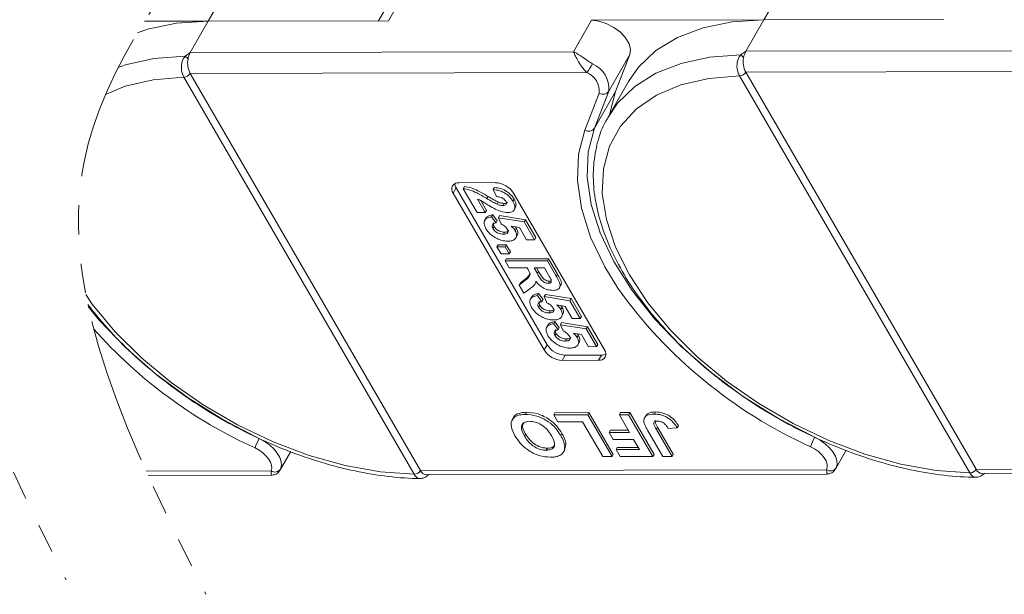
# Model space of a CAD drawing. Header units: millimetres. Extents: x 2548 to 3470, y -441 to 211.
# Tile 44 of 49: x 3247 to 3301, y 18 to 49. Entities that reach past the tile are written whole.
import ezdxf

# ---------------------------------------------------------------- set-up
doc = ezdxf.new("R2010")
doc.units = ezdxf.units.MM
doc.linetypes.add('PHANTOM2', pattern=[31.75, 15.875, -3.175, 3.175, -3.175, 3.175, -3.175])

msp = doc.modelspace()

# ---------------------------------------------------------------- linework, layer by layer
at = {"color": 7, "linetype": 'Continuous', "lineweight": 15}
for p, q in [((3257.606, 48.642), (3258.745, 50.624)), ((3267.352, 48.663), (3268.491, 50.646)), ((3287.652, 48.708), (3288.791, 50.691)), ((3267.759, 50.313), (3266.811, 48.662)), ((3254.16, 48.634), (3257.606, 48.642)), ((3256.63, 46.943), (3257.606, 48.642)), ((3267.352, 48.663), (3257.606, 48.642)), ((3278.333, 48.688), (3277.357, 46.989)), ((3278.333, 48.688), (3287.652, 48.708)), ((3286.676, 47.009), (3287.652, 48.708)), ((3297.398, 48.73), (3287.652, 48.708)), ((3277.357, 46.989), (3256.63, 46.943)), ((3307.403, 47.055), (3286.676, 47.009)), ((3279.272, 44.851), (3280.411, 46.833)), ((3279.632, 44.831), (3280.411, 46.833)), ((3256.632, 45.811), (3278.089, 45.859)), ((3256.633, 45.809), (3256.632, 45.811)), ((3269.089, 24.343), (3256.633, 45.809)), ((3286.679, 45.878), (3308.136, 45.925)), ((3286.68, 45.876), (3286.679, 45.878)), ((3299.136, 24.409), (3286.68, 45.876)), ((3256.289, 45.614), (3256.291, 45.611)), ((3256.291, 45.611), (3268.747, 24.144)), ((3280.336, 45.379), (3279.246, 43.481)), ((3286.336, 45.68), (3286.337, 45.677)), ((3286.337, 45.677), (3298.793, 24.211)), ((3278.754, 44.749), (3277.975, 42.746)), ((3278.493, 42.848), (3279.272, 44.851)), ((3279.632, 44.831), (3278.493, 42.848)), ((3279.3, 43.576), (3279.632, 44.831)), ((3271.016, 39.62), (3270.853, 39.337)), ((3275.934, 31.145), (3271.016, 39.62)), ((3271.179, 39.903), (3273.138, 39.908)), ((3271.399, 39.58), (3271.464, 39.694)), ((3272.149, 38.287), (3271.399, 39.58)), ((3273.025, 39.533), (3273.09, 39.646)), ((3273.202, 39.153), (3273.025, 39.533)), ((3275.771, 30.862), (3270.853, 39.337)), ((3272.162, 39.023), (3272.589, 38.288)), ((3272.344, 38.936), (3272.654, 38.402)), ((3272.681, 39.048), (3272.746, 39.161)), ((3274.083, 38.899), (3274.148, 39.013)), ((3274.119, 39.344), (3279.037, 30.869)), ((3272.589, 38.288), (3272.654, 38.402)), ((3273.226, 38.746), (3273.291, 38.859)), ((3273.534, 38.671), (3273.599, 38.784)), ((3274.148, 38.427), (3274.229, 38.569)), ((3272.589, 38.288), (3272.149, 38.287)), ((3272.637, 37.998), (3272.556, 37.856)), ((3272.936, 38.061), (3273.001, 38.174)), ((3272.936, 38.061), (3273.176, 37.731)), ((3273.001, 38.174), (3273.241, 37.844)), ((3273.176, 37.731), (3273.241, 37.844)), ((3273.303, 38.011), (3273.368, 38.124)), ((3273.442, 37.679), (3273.303, 38.011)), ((3273.303, 38.011), (3274.7, 37.785)), ((3273.368, 38.124), (3274.765, 37.898)), ((3274.7, 37.785), (3274.765, 37.898)), ((3274.765, 37.898), (3275.324, 36.935)), ((3273, 37.428), (3273.065, 37.542)), ((3274.438, 37.479), (3273.984, 37.556)), ((3274.208, 37.518), (3274.277, 37.425)), ((3274.212, 37.312), (3274.277, 37.425)), ((3274.82, 36.821), (3274.438, 37.479)), ((3274.7, 37.785), (3275.259, 36.822)), ((3273.57, 37.123), (3273.635, 37.236)), ((3274.241, 36.911), (3274.323, 37.052)), ((3275.259, 36.822), (3274.82, 36.821)), ((3275.259, 36.822), (3275.324, 36.935)), ((3273.223, 36.437), (3273.288, 36.55)), ((3273.223, 36.437), (3273.663, 36.437)), ((3273.444, 36.056), (3273.223, 36.437)), ((3273.288, 36.55), (3273.728, 36.551)), ((3273.663, 36.437), (3273.728, 36.551)), ((3273.663, 36.437), (3273.883, 36.057)), ((3273.728, 36.551), (3273.948, 36.17)), ((3273.883, 36.057), (3273.444, 36.056)), ((3273.664, 35.676), (3273.729, 35.789)), ((3273.664, 35.676), (3275.951, 35.681)), ((3273.729, 35.789), (3276.016, 35.794)), ((3273.883, 36.057), (3273.948, 36.17)), ((3275.951, 35.681), (3276.016, 35.794)), ((3275.951, 35.681), (3276.432, 34.851)), ((3276.016, 35.794), (3276.497, 34.964)), ((3273.885, 35.296), (3273.664, 35.676)), ((3274.852, 35.298), (3273.885, 35.296)), ((3274.902, 35.213), (3274.852, 35.298)), ((3275.79, 35.3), (3275.233, 35.299)), ((3275.233, 35.299), (3275.411, 34.992)), ((3275.364, 35.299), (3275.476, 35.106)), ((3275.978, 34.977), (3275.79, 35.3)), ((3274.422, 34.371), (3274.777, 34.653)), ((3274.487, 34.484), (3274.842, 34.767)), ((3274.777, 34.653), (3274.842, 34.767)), ((3274.842, 34.767), (3275.035, 34.993)), ((3275.411, 34.992), (3275.476, 35.106)), ((3276.432, 34.851), (3276.497, 34.964)), ((3274.422, 34.371), (3274.487, 34.484)), ((3274.679, 33.927), (3274.422, 34.371)), ((3274.993, 34.167), (3274.679, 33.927)), ((3275.266, 34.405), (3275.348, 34.546)), ((3276.003, 34.463), (3276.068, 34.576)), ((3276.068, 34.576), (3276.126, 34.586)), ((3276.602, 34.222), (3276.683, 34.363)), ((3275.109, 33.738), (3275.027, 33.597)), ((3275.407, 33.801), (3275.472, 33.915)), ((3275.407, 33.801), (3275.648, 33.472)), ((3275.472, 33.915), (3275.713, 33.585)), ((3275.648, 33.472), (3275.713, 33.585)), ((3275.774, 33.751), (3275.839, 33.865)), ((3275.913, 33.419), (3275.774, 33.751)), ((3275.774, 33.751), (3277.172, 33.526)), ((3275.839, 33.865), (3277.237, 33.639)), ((3277.172, 33.526), (3277.237, 33.639)), ((3277.237, 33.639), (3277.796, 32.676)), ((3275.471, 33.169), (3275.536, 33.282)), ((3276.909, 33.22), (3276.456, 33.297)), ((3276.68, 33.259), (3276.748, 33.166)), ((3276.683, 33.053), (3276.748, 33.166)), ((3277.291, 32.562), (3276.909, 33.22)), ((3277.172, 33.526), (3277.731, 32.563)), ((3276.041, 32.863), (3276.107, 32.977)), ((3276.713, 32.652), (3276.794, 32.793)), ((3277.731, 32.563), (3277.291, 32.562)), ((3277.731, 32.563), (3277.796, 32.676)), ((3275.991, 32.217), (3275.91, 32.075)), ((3276.29, 32.28), (3276.355, 32.393)), ((3276.29, 32.28), (3276.53, 31.951)), ((3276.355, 32.393), (3276.595, 32.064)), ((3276.53, 31.951), (3276.595, 32.064)), ((3276.657, 32.23), (3276.722, 32.343)), ((3276.796, 31.898), (3276.657, 32.23)), ((3276.657, 32.23), (3278.054, 32.005)), ((3276.722, 32.343), (3278.119, 32.118)), ((3278.054, 32.005), (3278.119, 32.118)), ((3278.054, 32.005), (3278.613, 31.041)), ((3278.119, 32.118), (3278.678, 31.155)), ((3276.354, 31.648), (3276.419, 31.761)), ((3276.924, 31.342), (3276.989, 31.456)), ((3277.792, 31.699), (3277.339, 31.776)), ((3277.562, 31.738), (3277.631, 31.645)), ((3277.566, 31.532), (3277.631, 31.645)), ((3278.174, 31.04), (3277.792, 31.699)), ((3275.934, 31.145), (3275.771, 30.862)), ((3277.595, 31.13), (3277.677, 31.272)), ((3278.613, 31.041), (3278.174, 31.04)), ((3278.613, 31.041), (3278.678, 31.155)), ((3276.915, 30.581), (3276.752, 30.298)), ((3278.874, 30.586), (3276.915, 30.581)), ((3278.874, 30.586), (3278.712, 30.303)), ((3278.712, 30.303), (3276.752, 30.298)), ((3274.127, 27.221), (3274.045, 27.079)), ((3274.764, 27.381), (3274.829, 27.494)), ((3276.291, 27.355), (3276.356, 27.469)), ((3276.291, 27.355), (3278.134, 27.359)), ((3276.51, 26.979), (3276.291, 27.355)), ((3276.356, 27.469), (3278.199, 27.473)), ((3278.134, 27.359), (3278.199, 27.473)), ((3278.134, 27.359), (3279.445, 25.099)), ((3278.199, 27.473), (3279.51, 25.213)), ((3279.842, 27.363), (3279.907, 27.477)), ((3279.842, 27.363), (3280.344, 27.364)), ((3280.397, 26.407), (3279.842, 27.363)), ((3279.907, 27.477), (3280.409, 27.478)), ((3280.344, 27.364), (3280.409, 27.478)), ((3280.344, 27.364), (3281.656, 25.104)), ((3280.409, 27.478), (3281.721, 25.218)), ((3281.277, 27.324), (3281.195, 27.182)), ((3281.731, 27.396), (3281.796, 27.51)), ((3277.85, 26.982), (3276.51, 26.979)), ((3278.943, 25.098), (3277.85, 26.982)), ((3281.845, 26.569), (3281.91, 26.683)), ((3281.91, 26.683), (3282.759, 25.22)), ((3282.975, 26.645), (3282.49, 26.615)), ((3282.975, 26.645), (3283.041, 26.758)), ((3274.707, 26.213), (3274.772, 26.326)), ((3276.671, 26.238), (3276.736, 26.352)), ((3279.291, 26.405), (3279.356, 26.518)), ((3279.291, 26.405), (3280.397, 26.407)), ((3279.51, 26.028), (3279.291, 26.405)), ((3279.356, 26.518), (3280.331, 26.52)), ((3282.192, 25.106), (3281.365, 26.53)), ((3281.845, 26.569), (3282.694, 25.107)), ((3276.953, 25.777), (3276.881, 25.45)), ((3276.888, 25.664), (3276.953, 25.777)), ((3280.615, 26.03), (3279.51, 26.028)), ((3279.662, 25.477), (3279.727, 25.59)), ((3279.727, 25.59), (3280.869, 25.593)), ((3280.935, 25.48), (3280.615, 26.03)), ((3261.498, 24.378), (3262.068, 25.37)), ((3275.891, 25.44), (3275.956, 25.553)), ((3276.809, 25.322), (3276.891, 25.464)), ((3279.445, 25.099), (3278.943, 25.098)), ((3279.445, 25.099), (3279.51, 25.213)), ((3279.662, 25.477), (3280.935, 25.48)), ((3279.88, 25.1), (3279.662, 25.477)), ((3281.656, 25.104), (3279.88, 25.1)), ((3281.656, 25.104), (3281.721, 25.218)), ((3282.694, 25.107), (3282.192, 25.106)), ((3282.694, 25.107), (3282.759, 25.22)), ((3291.544, 24.445), (3292.114, 25.437)), ((3261.003, 24.323), (3254.255, 24.308)), ((3254.361, 24.074), (3261.022, 24.089)), ((3268.747, 24.144), (3268.748, 24.141)), ((3269.09, 24.341), (3269.089, 24.343)), ((3291.049, 24.39), (3269.09, 24.341)), ((3269.418, 24.107), (3291.068, 24.155)), ((3298.793, 24.211), (3298.795, 24.208)), ((3299.137, 24.408), (3299.136, 24.409)), ((3321.095, 24.456), (3299.137, 24.408)), ((3299.464, 24.174), (3321.114, 24.222))]:
    msp.add_line(p, q, dxfattribs=at)
at = {"color": 7, "linetype": 'Continuous', "lineweight": 15, "flags": 128}
for points in [[(3257.606, 48.642), (3255.888, 48.533), (3254.325, 48.215), (3253.778, 48.009)], [(3280.411, 46.833), (3280.448, 47.105), (3280.369, 47.413), (3280.18, 47.732), (3279.895, 48.038), (3279.538, 48.305), (3279.137, 48.512), (3278.725, 48.643), (3278.333, 48.688)], [(3287.652, 48.708), (3285.935, 48.599), (3284.371, 48.281), (3282.991, 47.761), (3281.819, 47.048), (3280.879, 46.156), (3280.336, 45.379)], [(3256.363, 46.743), (3254.669, 46.618), (3253.13, 46.287), (3252.739, 46.134)], [(3286.409, 46.81), (3284.716, 46.684), (3283.176, 46.354), (3281.82, 45.824), (3280.67, 45.105), (3279.749, 44.21), (3279.21, 43.419)], [(3252.051, 44.672), (3253.122, 45.123), (3254.626, 45.472), (3256.291, 45.611)], [(3298.793, 24.211), (3296.972, 24.341), (3295.068, 24.683), (3293.118, 25.228), (3291.163, 25.967), (3289.239, 26.884), (3287.386, 27.962), (3285.641, 29.178), (3284.038, 30.509), (3282.609, 31.928), (3281.383, 33.407), (3280.383, 34.917), (3279.631, 36.427), (3279.14, 37.908), (3278.92, 39.33), (3278.976, 40.664), (3279.307, 41.885), (3279.906, 42.968), (3280.762, 43.892), (3281.857, 44.637), (3283.169, 45.19), (3284.672, 45.539), (3286.337, 45.677)], [(3277.975, 42.746), (3277.633, 41.447), (3277.571, 40.031), (3277.79, 38.527), (3278.286, 36.96), (3279.05, 35.36), (3279.761, 34.2)], [(3290.268, 26.211), (3288.446, 27.162), (3286.564, 28.334), (3284.801, 29.636), (3283.19, 31.043), (3281.76, 32.531), (3280.536, 34.072), (3279.543, 35.638), (3278.797, 37.2), (3278.313, 38.729), (3278.099, 40.198), (3278.159, 41.58), (3278.493, 42.848)], [(3268.747, 24.144), (3266.926, 24.275), (3265.022, 24.616), (3263.072, 25.162), (3261.116, 25.9), (3259.193, 26.818), (3257.34, 27.895), (3255.595, 29.111), (3253.992, 30.442), (3252.563, 31.862), (3251.337, 33.341), (3250.987, 33.869)], [(3260.222, 26.144), (3258.4, 27.096), (3256.518, 28.267), (3254.755, 29.569), (3253.144, 30.977), (3251.713, 32.465), (3251.121, 33.211)], [(3290.413, 26.142), (3290.703, 25.984), (3290.97, 25.793), (3291.202, 25.579), (3291.389, 25.351), (3291.523, 25.117), (3291.599, 24.888), (3291.613, 24.675), (3291.564, 24.485)], [(3260.139, 25.566), (3260.357, 25.447), (3260.557, 25.304), (3260.731, 25.144), (3260.871, 24.972), (3260.972, 24.797), (3261.029, 24.626), (3261.039, 24.465), (3261.003, 24.323)], [(3260.367, 26.075), (3260.657, 25.917), (3260.924, 25.727), (3261.156, 25.513), (3261.343, 25.284), (3261.477, 25.05), (3261.553, 24.822), (3261.567, 24.608), (3261.518, 24.418)], [(3290.185, 25.632), (3290.403, 25.514), (3290.603, 25.371), (3290.777, 25.21), (3290.917, 25.039), (3291.018, 24.864), (3291.075, 24.692), (3291.085, 24.532), (3291.049, 24.39)]]:
    msp.add_lwpolyline(points, dxfattribs=at)
at = {"color": 7, "linetype": 'Continuous', "lineweight": 15}
for centre, radius, start, end in [((3257.529, 46.447), 1.027, 151.137, 171.0902), ((3287.576, 46.513), 1.027, 151.137, 171.0902), ((3255.931, 46.114), 0.763, 40.1491, 55.5658), ((3257.727, 46.379), 1.233, 169.4134, 207.4295), ((3272.343, 49.801), 6.969, 325.5444, 330.1305), ((3277.823, 44.989), 1.455, 354.5664, 67.2376), ((3285.978, 46.18), 0.763, 40.1491, 55.5658), ((3287.773, 46.446), 1.233, 169.4134, 207.4295), ((3256.269, 46.045), 0.432, 272.6947, 327.2216), ((3256.27, 46.041), 0.43, 272.7339, 327.5146), ((3277.667, 44.852), 1.091, 354.5664, 67.2376), ((3286.315, 46.112), 0.432, 272.6947, 327.2216), ((3286.317, 46.107), 0.43, 272.7339, 327.5146), ((3278.957, 45.082), 0.391, 238.5972, 323.7029), ((3278.178, 43.08), 0.391, 238.5972, 323.7029), ((3271.124, 39.558), 0.349, 80.921, 219.3383), ((3271.447, 39.892), 0.51, 184.4162, 212.2288), ((3273.085, 38.679), 1.229, 32.7297, 87.5188), ((3300.892, 49.286), 25.964, 215.5235, 245.6452), ((3270.846, 49.219), 25.964, 221.5304, 245.6452), ((3276.968, 31.81), 1.229, 212.7297, 267.5188), ((3276.805, 31.526), 1.229, 212.7297, 267.5188), ((3278.767, 30.648), 0.349, 260.921, 39.3383), ((3278.892, 31.095), 0.51, 268.0228, 295.8286), ((3292.798, 24.771), 2.751, 150.1208, 161.7639), ((3262.752, 24.705), 2.751, 150.1208, 161.7639), ((3261.21, 24.645), 0.383, 237.2666, 323.7036), ((3268.726, 24.574), 0.43, 272.7339, 327.5146), ((3268.728, 24.569), 0.429, 272.7662, 327.8058), ((3269.457, 24.508), 0.403, 204.5137, 264.4226), ((3291.256, 24.712), 0.383, 237.2666, 323.7036), ((3298.773, 24.641), 0.43, 272.7339, 327.5146), ((3298.774, 24.636), 0.429, 272.7662, 327.8058), ((3299.503, 24.575), 0.403, 204.5137, 264.4226)]:
    msp.add_arc(centre, radius, start, end, dxfattribs=at)
at = {"color": 3, "linetype": 'PHANTOM2', "lineweight": 9, "ltscale": 0.5}
for points in [[(3255.546, 91.085), (3260.122, 71.783), (3243.329, 41.811), (3249.919, 18.428)], [(3263.111, 90.309), (3267.688, 71.007), (3250.895, 41.035), (3257.484, 17.652)]]:
    msp.add_spline(points, degree=3, dxfattribs=at)
at = {"color": 7, "linetype": 'Continuous', "lineweight": 15}
for points, knots in [([(3256.63, 46.943), (3256.629, 46.942), (3256.553, 46.889), (3256.462, 46.825), (3256.378, 46.756), (3256.363, 46.743)], [0, 0, 0, 0, 0.012087, 0.82463, 1, 1, 1, 1]), ([(3277.357, 46.989), (3277.358, 46.988), (3277.364, 46.985), (3277.383, 46.976), (3277.407, 46.964), (3277.545, 46.892), (3277.781, 46.743), (3278.113, 46.508), (3278.311, 46.38), (3278.386, 46.331)], [0, 0, 0, 0, 0.005088, 0.020369, 0.070807, 0.089086, 0.500311, 0.809226, 1, 1, 1, 1]), ([(3278.089, 45.859), (3278.053, 45.894), (3277.979, 45.965), (3277.867, 46.098), (3277.752, 46.253), (3277.668, 46.384), (3277.568, 46.552), (3277.488, 46.702), (3277.423, 46.84), (3277.395, 46.9), (3277.381, 46.933), (3277.373, 46.951), (3277.366, 46.967), (3277.362, 46.977), (3277.359, 46.982), (3277.358, 46.986), (3277.357, 46.987), (3277.357, 46.989)], [0, 0, 0, 0, 0.101029, 0.204946, 0.337168, 0.474297, 0.5162, 0.743651, 0.85309, 0.914248, 0.93217, 0.960137, 0.976545, 0.986194, 0.994698, 0.995932, 1, 1, 1, 1]), ([(3286.676, 47.009), (3286.675, 47.008), (3286.6, 46.956), (3286.508, 46.891), (3286.424, 46.822), (3286.409, 46.81)], [0, 0, 0, 0, 0.012087, 0.82463, 1, 1, 1, 1]), ([(3256.363, 46.743), (3256.344, 46.722), (3256.285, 46.656), (3256.209, 46.508), (3256.155, 46.288), (3256.153, 46.032), (3256.2, 45.793), (3256.262, 45.669), (3256.289, 45.614)], [0, 0, 0, 0, 0.07361, 0.225281, 0.412719, 0.616054, 0.826783, 1, 1, 1, 1]), ([(3286.409, 46.81), (3286.39, 46.788), (3286.331, 46.722), (3286.255, 46.575), (3286.201, 46.355), (3286.199, 46.099), (3286.246, 45.86), (3286.308, 45.736), (3286.336, 45.68)], [0, 0, 0, 0, 0.07361, 0.225281, 0.412719, 0.616054, 0.826783, 1, 1, 1, 1]), ([(3279.221, 43.403), (3279.184, 43.348), (3278.92, 42.955), (3278.643, 42.103), (3278.413, 40.871), (3278.433, 39.55), (3278.68, 38.169), (3279.158, 36.742), (3279.861, 35.293), (3280.776, 33.847), (3281.887, 32.429), (3283.174, 31.06), (3284.617, 29.763), (3286.192, 28.556), (3287.874, 27.457), (3289.638, 26.485), (3291.456, 25.652), (3293.3, 24.973), (3295.143, 24.457), (3296.955, 24.12), (3298.275, 23.99), (3298.977, 23.983), (3299.116, 23.981)], [0, 0, 0, 0, 0.008583, 0.060908, 0.11324, 0.166069, 0.219655, 0.27393, 0.328643, 0.383549, 0.438467, 0.49333, 0.548126, 0.602866, 0.657573, 0.712269, 0.766979, 0.821722, 0.876527, 0.931418, 0.986418, 1, 1, 1, 1]), ([(3271.399, 39.58), (3271.518, 39.562), (3271.757, 39.525), (3272.2, 39.329), (3272.499, 39.155), (3272.681, 39.048)], [0, 0, 0, 0, 0.279551, 0.559332, 1, 1, 1, 1]), ([(3271.464, 39.694), (3271.583, 39.675), (3271.822, 39.638), (3272.265, 39.443), (3272.564, 39.268), (3272.746, 39.161)], [0, 0, 0, 0, 0.279551, 0.559332, 1, 1, 1, 1]), ([(3273.025, 39.533), (3273.138, 39.52), (3273.362, 39.493), (3273.7, 39.33), (3273.942, 39.114), (3274.036, 38.971), (3274.083, 38.899)], [0, 0, 0, 0, 0.280752, 0.55897, 0.779275, 1, 1, 1, 1]), ([(3273.09, 39.646), (3273.203, 39.633), (3273.428, 39.606), (3273.765, 39.444), (3274.007, 39.227), (3274.101, 39.084), (3274.148, 39.013)], [0, 0, 0, 0, 0.280752, 0.55897, 0.779275, 1, 1, 1, 1]), ([(3273.129, 38.481), (3273.018, 38.542), (3272.836, 38.641), (3272.591, 38.793), (3272.383, 38.923), (3272.236, 38.99), (3272.162, 39.023)], [0, 0, 0, 0, 0.339985, 0.560186, 0.78038, 1, 1, 1, 1]), ([(3272.681, 39.048), (3272.781, 38.988), (3272.96, 38.882), (3273.144, 38.787), (3273.226, 38.746)], [0, 0, 0, 0, 0.560235, 1, 1, 1, 1]), ([(3272.746, 39.161), (3272.846, 39.101), (3273.025, 38.995), (3273.21, 38.901), (3273.291, 38.859)], [0, 0, 0, 0, 0.560235, 1, 1, 1, 1]), ([(3273.698, 38.906), (3273.679, 38.934), (3273.643, 38.989), (3273.552, 39.063), (3273.396, 39.137), (3273.282, 39.146), (3273.202, 39.153)], [0, 0, 0, 0, 0.187236, 0.374084, 0.560696, 1, 1, 1, 1]), ([(3273.534, 38.671), (3273.576, 38.673), (3273.659, 38.678), (3273.734, 38.734), (3273.742, 38.819), (3273.712, 38.877), (3273.698, 38.906)], [0, 0, 0, 0, 0.2806635, 0.5594614, 0.7793655, 1, 1, 1, 1]), ([(3274.083, 38.899), (3274.126, 38.814), (3274.213, 38.643), (3274.179, 38.436), (3274.035, 38.31), (3273.887, 38.297), (3273.813, 38.291)], [0, 0, 0, 0, 0.280568, 0.55975, 0.779795, 1, 1, 1, 1]), ([(3274.148, 39.013), (3274.194, 38.926), (3274.283, 38.756), (3274.24, 38.621), (3274.218, 38.556)], [0, 0, 0, 0, 0.511088, 1, 1, 1, 1]), ([(3273.813, 38.291), (3273.688, 38.304), (3273.464, 38.327), (3273.232, 38.434), (3273.129, 38.481)], [0, 0, 0, 0, 0.558458, 1, 1, 1, 1]), ([(3273.226, 38.746), (3273.285, 38.723), (3273.391, 38.682), (3273.49, 38.674), (3273.534, 38.671)], [0, 0, 0, 0, 0.5601166, 1, 1, 1, 1]), ([(3273.291, 38.859), (3273.35, 38.836), (3273.457, 38.795), (3273.555, 38.788), (3273.599, 38.784)], [0, 0, 0, 0, 0.560117, 1, 1, 1, 1]), ([(3273.599, 38.784), (3273.642, 38.786), (3273.725, 38.789), (3273.766, 38.833), (3273.786, 38.854)], [0, 0, 0, 0, 0.520649, 1, 1, 1, 1]), ([(3272.628, 37.412), (3272.584, 37.503), (3272.496, 37.685), (3272.554, 37.897), (3272.715, 38.021), (3272.862, 38.047), (3272.936, 38.061)], [0, 0, 0, 0, 0.279948, 0.559031, 0.779331, 1, 1, 1, 1]), ([(3272.639, 37.979), (3272.641, 37.99), (3272.655, 38.06), (3272.787, 38.131), (3272.929, 38.159), (3273.001, 38.174)], [0, 0, 0, 0, 0.083502, 0.541367, 1, 1, 1, 1]), ([(3273.23, 36.882), (3273.086, 36.964), (3272.828, 37.112), (3272.689, 37.32), (3272.628, 37.412)], [0, 0, 0, 0, 0.558353, 1, 1, 1, 1]), ([(3273.176, 37.731), (3273.131, 37.723), (3273.04, 37.705), (3272.97, 37.629), (3272.952, 37.532), (3272.984, 37.463), (3273, 37.428)], [0, 0, 0, 0, 0.2803, 0.559961, 0.780042, 1, 1, 1, 1]), ([(3273, 37.428), (3273.034, 37.38), (3273.103, 37.283), (3273.272, 37.175), (3273.435, 37.128), (3273.525, 37.124), (3273.57, 37.123)], [0, 0, 0, 0, 0.279573, 0.558664, 0.778923, 1, 1, 1, 1]), ([(3273.051, 37.742), (3273.047, 37.738), (3273.022, 37.714), (3273.019, 37.644), (3273.05, 37.576), (3273.065, 37.542)], [0, 0, 0, 0, 0.083768, 0.542013, 1, 1, 1, 1]), ([(3273.065, 37.542), (3273.099, 37.493), (3273.168, 37.397), (3273.337, 37.289), (3273.5, 37.241), (3273.59, 37.238), (3273.635, 37.236)], [0, 0, 0, 0, 0.279573, 0.558664, 0.778923, 1, 1, 1, 1]), ([(3273.778, 37.402), (3273.757, 37.433), (3273.715, 37.494), (3273.6, 37.593), (3273.501, 37.646), (3273.442, 37.679)], [0, 0, 0, 0, 0.279963, 0.560065, 1, 1, 1, 1]), ([(3273.57, 37.123), (3273.621, 37.125), (3273.722, 37.13), (3273.815, 37.195), (3273.83, 37.296), (3273.795, 37.367), (3273.778, 37.402)], [0, 0, 0, 0, 0.280898, 0.55946, 0.779497, 1, 1, 1, 1]), ([(3273.635, 37.236), (3273.687, 37.237), (3273.788, 37.24), (3273.841, 37.292), (3273.866, 37.317)], [0, 0, 0, 0, 0.518665, 1, 1, 1, 1]), ([(3274.212, 37.312), (3274.25, 37.222), (3274.325, 37.043), (3274.223, 36.855), (3274.037, 36.756), (3273.879, 36.747), (3273.8, 36.742)], [0, 0, 0, 0, 0.279007, 0.558619, 0.779074, 1, 1, 1, 1]), ([(3273.984, 37.556), (3274.036, 37.513), (3274.128, 37.437), (3274.186, 37.35), (3274.212, 37.312)], [0, 0, 0, 0, 0.559888, 1, 1, 1, 1]), ([(3274.277, 37.425), (3274.32, 37.333), (3274.389, 37.185), (3274.322, 37.085), (3274.297, 37.048)], [0, 0, 0, 0, 0.621608, 1, 1, 1, 1]), ([(3273.8, 36.742), (3273.697, 36.75), (3273.513, 36.762), (3273.316, 36.845), (3273.23, 36.882)], [0, 0, 0, 0, 0.559534, 1, 1, 1, 1]), ([(3274.777, 34.653), (3274.875, 34.725), (3275.01, 34.824), (3274.997, 35.052), (3274.933, 35.159), (3274.902, 35.213)], [0, 0, 0, 0, 0.561022, 0.779295, 1, 1, 1, 1]), ([(3275.411, 34.992), (3275.472, 34.88), (3275.547, 34.741), (3275.692, 34.577), (3275.792, 34.51), (3275.903, 34.468), (3275.97, 34.465), (3276.003, 34.463)], [0, 0, 0, 0, 0.500962, 0.625785, 0.750436, 0.875032, 1, 1, 1, 1]), ([(3275.476, 35.106), (3275.537, 34.994), (3275.612, 34.854), (3275.757, 34.691), (3275.857, 34.623), (3275.968, 34.582), (3276.035, 34.578), (3276.068, 34.576)], [0, 0, 0, 0, 0.500962, 0.625785, 0.750436, 0.875032, 1, 1, 1, 1]), ([(3276.146, 34.674), (3276.116, 34.731), (3276.062, 34.831), (3276.004, 34.932), (3275.978, 34.977)], [0, 0, 0, 0, 0.559921, 1, 1, 1, 1]), ([(3276.003, 34.463), (3276.039, 34.465), (3276.11, 34.471), (3276.182, 34.543), (3276.159, 34.625), (3276.146, 34.674)], [0, 0, 0, 0, 0.281129, 0.561183, 1, 1, 1, 1]), ([(3276.432, 34.851), (3276.483, 34.761), (3276.583, 34.582), (3276.661, 34.353), (3276.606, 34.213), (3276.491, 34.11), (3276.343, 34.093), (3276.244, 34.082)], [0, 0, 0, 0, 0.251143, 0.500527, 0.625735, 0.75105, 1, 1, 1, 1]), ([(3276.497, 34.964), (3276.547, 34.875), (3276.646, 34.697), (3276.73, 34.472), (3276.684, 34.378), (3276.671, 34.351)], [0, 0, 0, 0, 0.417329, 0.831734, 1, 1, 1, 1]), ([(3275.327, 34.577), (3275.313, 34.517), (3275.289, 34.417), (3275.19, 34.315), (3275.095, 34.238), (3275.027, 34.191), (3274.993, 34.167)], [0, 0, 0, 0, 0.339579, 0.559591, 0.779787, 1, 1, 1, 1]), ([(3276.244, 34.082), (3276.152, 34.089), (3275.968, 34.102), (3275.685, 34.23), (3275.471, 34.401), (3275.375, 34.518), (3275.327, 34.577)], [0, 0, 0, 0, 0.2799536, 0.5589329, 0.7791735, 1, 1, 1, 1]), ([(3275.099, 33.152), (3275.055, 33.244), (3274.967, 33.426), (3275.025, 33.637), (3275.186, 33.761), (3275.333, 33.788), (3275.407, 33.801)], [0, 0, 0, 0, 0.279948, 0.559031, 0.779331, 1, 1, 1, 1]), ([(3275.11, 33.72), (3275.113, 33.73), (3275.126, 33.8), (3275.258, 33.871), (3275.401, 33.9), (3275.472, 33.915)], [0, 0, 0, 0, 0.083502, 0.541367, 1, 1, 1, 1]), ([(3251.095, 33.329), (3251.339, 33.006), (3251.978, 32.216), (3253.128, 30.993), (3254.571, 29.696), (3256.146, 28.489), (3257.828, 27.391), (3259.592, 26.418), (3261.409, 25.585), (3263.254, 24.906), (3265.097, 24.391), (3266.908, 24.054), (3268.229, 23.923), (3268.931, 23.916), (3269.07, 23.915)], [0.4010831, 0.4010831, 0.4010831, 0.4010831, 0.4384672, 0.4933295, 0.5481255, 0.6028664, 0.6575727, 0.7122689, 0.7669788, 0.8217225, 0.876527, 0.9314184, 0.9864181, 1, 1, 1, 1]), ([(3275.701, 32.622), (3275.557, 32.705), (3275.299, 32.853), (3275.16, 33.061), (3275.099, 33.152)], [0, 0, 0, 0, 0.558353, 1, 1, 1, 1]), ([(3275.648, 33.472), (3275.602, 33.463), (3275.512, 33.446), (3275.442, 33.369), (3275.423, 33.273), (3275.455, 33.204), (3275.471, 33.169)], [0, 0, 0, 0, 0.2803, 0.559961, 0.780042, 1, 1, 1, 1]), ([(3275.471, 33.169), (3275.506, 33.121), (3275.574, 33.024), (3275.744, 32.916), (3275.907, 32.869), (3275.996, 32.865), (3276.041, 32.863)], [0, 0, 0, 0, 0.279573, 0.558664, 0.778923, 1, 1, 1, 1]), ([(3275.522, 33.482), (3275.518, 33.479), (3275.494, 33.455), (3275.491, 33.384), (3275.521, 33.316), (3275.536, 33.282)], [0, 0, 0, 0, 0.083768, 0.542013, 1, 1, 1, 1]), ([(3275.536, 33.282), (3275.571, 33.234), (3275.64, 33.137), (3275.809, 33.029), (3275.972, 32.982), (3276.062, 32.978), (3276.107, 32.977)], [0, 0, 0, 0, 0.2795727, 0.5586639, 0.7789233, 1, 1, 1, 1]), ([(3276.249, 33.143), (3276.229, 33.173), (3276.187, 33.234), (3276.071, 33.334), (3275.973, 33.387), (3275.913, 33.419)], [0, 0, 0, 0, 0.279963, 0.560065, 1, 1, 1, 1]), ([(3276.041, 32.863), (3276.092, 32.866), (3276.194, 32.87), (3276.286, 32.936), (3276.301, 33.037), (3276.267, 33.107), (3276.249, 33.143)], [0, 0, 0, 0, 0.280898, 0.55946, 0.779497, 1, 1, 1, 1]), ([(3276.107, 32.977), (3276.159, 32.978), (3276.26, 32.981), (3276.312, 33.033), (3276.337, 33.058)], [0, 0, 0, 0, 0.518665, 1, 1, 1, 1]), ([(3276.683, 33.053), (3276.721, 32.963), (3276.797, 32.784), (3276.694, 32.596), (3276.509, 32.497), (3276.351, 32.488), (3276.272, 32.483)], [0, 0, 0, 0, 0.279007, 0.558619, 0.779074, 1, 1, 1, 1]), ([(3276.456, 33.297), (3276.508, 33.254), (3276.6, 33.177), (3276.658, 33.091), (3276.683, 33.053)], [0, 0, 0, 0, 0.559888, 1, 1, 1, 1]), ([(3276.748, 33.166), (3276.791, 33.074), (3276.86, 32.925), (3276.793, 32.826), (3276.768, 32.789)], [0, 0, 0, 0, 0.621608, 1, 1, 1, 1]), ([(3276.272, 32.483), (3276.169, 32.49), (3275.984, 32.503), (3275.788, 32.586), (3275.701, 32.622)], [0, 0, 0, 0, 0.559534, 1, 1, 1, 1]), ([(3275.982, 31.631), (3275.938, 31.722), (3275.85, 31.904), (3275.908, 32.116), (3276.069, 32.24), (3276.216, 32.267), (3276.29, 32.28)], [0, 0, 0, 0, 0.2799484, 0.5590305, 0.7793307, 1, 1, 1, 1]), ([(3275.993, 32.198), (3275.995, 32.209), (3276.009, 32.279), (3276.141, 32.35), (3276.283, 32.379), (3276.355, 32.393)], [0, 0, 0, 0, 0.083502, 0.541367, 1, 1, 1, 1]), ([(3276.53, 31.951), (3276.485, 31.942), (3276.394, 31.925), (3276.324, 31.848), (3276.306, 31.752), (3276.338, 31.683), (3276.354, 31.648)], [0, 0, 0, 0, 0.2802995, 0.5599611, 0.7800424, 1, 1, 1, 1]), ([(3276.405, 31.961), (3276.401, 31.958), (3276.376, 31.934), (3276.374, 31.863), (3276.404, 31.795), (3276.419, 31.761)], [0, 0, 0, 0, 0.083768, 0.542013, 1, 1, 1, 1]), ([(3276.584, 31.101), (3276.44, 31.184), (3276.182, 31.332), (3276.043, 31.54), (3275.982, 31.631)], [0, 0, 0, 0, 0.558353, 1, 1, 1, 1]), ([(3276.354, 31.648), (3276.388, 31.6), (3276.457, 31.503), (3276.626, 31.395), (3276.789, 31.348), (3276.879, 31.344), (3276.924, 31.342)], [0, 0, 0, 0, 0.279573, 0.558664, 0.778923, 1, 1, 1, 1]), ([(3276.419, 31.761), (3276.453, 31.713), (3276.522, 31.616), (3276.691, 31.508), (3276.854, 31.461), (3276.944, 31.457), (3276.989, 31.456)], [0, 0, 0, 0, 0.279573, 0.558664, 0.778923, 1, 1, 1, 1]), ([(3277.132, 31.622), (3277.111, 31.652), (3277.07, 31.713), (3276.954, 31.813), (3276.856, 31.866), (3276.796, 31.898)], [0, 0, 0, 0, 0.279963, 0.560065, 1, 1, 1, 1]), ([(3276.924, 31.342), (3276.975, 31.345), (3277.076, 31.349), (3277.169, 31.414), (3277.184, 31.515), (3277.149, 31.586), (3277.132, 31.622)], [0, 0, 0, 0, 0.280898, 0.55946, 0.779497, 1, 1, 1, 1]), ([(3276.989, 31.456), (3277.041, 31.457), (3277.142, 31.46), (3277.195, 31.512), (3277.22, 31.537)], [0, 0, 0, 0, 0.518665, 1, 1, 1, 1]), ([(3277.566, 31.532), (3277.604, 31.442), (3277.679, 31.262), (3277.577, 31.075), (3277.391, 30.975), (3277.233, 30.966), (3277.154, 30.962)], [0, 0, 0, 0, 0.2790069, 0.5586194, 0.7790735, 1, 1, 1, 1]), ([(3277.339, 31.776), (3277.39, 31.733), (3277.483, 31.656), (3277.54, 31.57), (3277.566, 31.532)], [0, 0, 0, 0, 0.559888, 1, 1, 1, 1]), ([(3277.631, 31.645), (3277.674, 31.553), (3277.743, 31.404), (3277.676, 31.305), (3277.651, 31.267)], [0, 0, 0, 0, 0.621608, 1, 1, 1, 1]), ([(3277.154, 30.962), (3277.051, 30.969), (3276.867, 30.982), (3276.67, 31.065), (3276.584, 31.101)], [0, 0, 0, 0, 0.559534, 1, 1, 1, 1]), ([(3274.198, 26.222), (3274.114, 26.39), (3273.947, 26.723), (3274.016, 27.129), (3274.326, 27.352), (3274.617, 27.371), (3274.764, 27.381)], [0, 0, 0, 0, 0.280551, 0.559488, 0.779434, 1, 1, 1, 1]), ([(3274.133, 27.201), (3274.134, 27.214), (3274.152, 27.338), (3274.406, 27.458), (3274.687, 27.482), (3274.829, 27.494)], [0, 0, 0, 0, 0.05675, 0.527711, 1, 1, 1, 1]), ([(3274.764, 27.381), (3274.966, 27.366), (3275.369, 27.337), (3275.983, 27.025), (3276.419, 26.63), (3276.587, 26.369), (3276.671, 26.238)], [0, 0, 0, 0, 0.279942, 0.558704, 0.779045, 1, 1, 1, 1]), ([(3274.829, 27.494), (3275.031, 27.48), (3275.434, 27.45), (3276.048, 27.138), (3276.484, 26.743), (3276.652, 26.482), (3276.736, 26.352)], [0, 0, 0, 0, 0.2799425, 0.558704, 0.7790449, 1, 1, 1, 1]), ([(3281.173, 26.96), (3281.17, 27.035), (3281.165, 27.186), (3281.347, 27.368), (3281.586, 27.386), (3281.731, 27.396)], [0, 0, 0, 0, 0.280122, 0.560355, 1, 1, 1, 1]), ([(3281.274, 27.305), (3281.31, 27.354), (3281.411, 27.49), (3281.646, 27.502), (3281.796, 27.51)], [0, 0, 0, 0, 0.358473, 1, 1, 1, 1]), ([(3281.731, 27.396), (3281.864, 27.388), (3282.127, 27.373), (3282.536, 27.169), (3282.811, 26.902), (3282.921, 26.731), (3282.975, 26.645)], [0, 0, 0, 0, 0.280246, 0.558416, 0.778827, 1, 1, 1, 1]), ([(3281.796, 27.51), (3281.929, 27.502), (3282.192, 27.486), (3282.601, 27.282), (3282.876, 27.016), (3282.986, 26.844), (3283.041, 26.758)], [0, 0, 0, 0, 0.280246, 0.558416, 0.778827, 1, 1, 1, 1]), ([(3274.983, 27.004), (3274.867, 26.99), (3274.635, 26.962), (3274.483, 26.663), (3274.622, 26.383), (3274.707, 26.213)], [0, 0, 0, 0, 0.279991, 0.559768, 1, 1, 1, 1]), ([(3274.673, 26.927), (3274.647, 26.891), (3274.54, 26.742), (3274.672, 26.505), (3274.772, 26.326)], [0, 0, 0, 0, 0.241235, 1, 1, 1, 1]), ([(3276.177, 26.222), (3276.109, 26.329), (3275.974, 26.542), (3275.652, 26.814), (3275.289, 26.98), (3275.085, 26.996), (3274.983, 27.004)], [0, 0, 0, 0, 0.281021, 0.560116, 0.779939, 1, 1, 1, 1]), ([(3281.365, 26.53), (3281.318, 26.612), (3281.235, 26.757), (3281.192, 26.898), (3281.173, 26.96)], [0, 0, 0, 0, 0.560294, 1, 1, 1, 1]), ([(3281.917, 27.02), (3281.859, 27.016), (3281.771, 27.011), (3281.707, 26.948), (3281.706, 26.806), (3281.784, 26.675), (3281.845, 26.569)], [0, 0, 0, 0, 0.249396, 0.374426, 0.499454, 1, 1, 1, 1]), ([(3281.786, 27.063), (3281.784, 27.061), (3281.766, 27.044), (3281.781, 26.913), (3281.853, 26.785), (3281.91, 26.683)], [0, 0, 0, 0, 0.024971, 0.219843, 1, 1, 1, 1]), ([(3282.259, 26.896), (3282.229, 26.917), (3282.17, 26.959), (3282.048, 27.01), (3281.967, 27.016), (3281.917, 27.02)], [0, 0, 0, 0, 0.2806722, 0.5608436, 1, 1, 1, 1]), ([(3282.49, 26.615), (3282.455, 26.669), (3282.394, 26.766), (3282.3, 26.856), (3282.259, 26.896)], [0, 0, 0, 0, 0.561018, 1, 1, 1, 1]), ([(3276.116, 25.063), (3275.912, 25.079), (3275.505, 25.11), (3274.887, 25.428), (3274.452, 25.828), (3274.283, 26.091), (3274.198, 26.222)], [0, 0, 0, 0, 0.279831, 0.558669, 0.779006, 1, 1, 1, 1]), ([(3274.707, 26.213), (3274.774, 26.106), (3274.908, 25.894), (3275.225, 25.62), (3275.588, 25.46), (3275.79, 25.447), (3275.891, 25.44)], [0, 0, 0, 0, 0.281087, 0.560013, 0.779691, 1, 1, 1, 1]), ([(3274.772, 26.326), (3274.839, 26.22), (3274.973, 26.008), (3275.29, 25.734), (3275.654, 25.574), (3275.855, 25.56), (3275.956, 25.553)], [0, 0, 0, 0, 0.281087, 0.560013, 0.779691, 1, 1, 1, 1]), ([(3275.891, 25.44), (3276.008, 25.452), (3276.242, 25.478), (3276.403, 25.772), (3276.263, 26.051), (3276.177, 26.222)], [0, 0, 0, 0, 0.280278, 0.559877, 1, 1, 1, 1]), ([(3276.671, 26.238), (3276.732, 26.128), (3276.839, 25.931), (3276.873, 25.745), (3276.888, 25.664)], [0, 0, 0, 0, 0.560171, 1, 1, 1, 1]), ([(3276.736, 26.352), (3276.797, 26.241), (3276.905, 26.045), (3276.938, 25.859), (3276.953, 25.777)], [0, 0, 0, 0, 0.560171, 1, 1, 1, 1]), ([(3275.956, 25.553), (3276.081, 25.561), (3276.271, 25.573), (3276.322, 25.698), (3276.34, 25.741)], [0, 0, 0, 0, 0.659913, 1, 1, 1, 1]), ([(3276.888, 25.664), (3276.88, 25.543), (3276.867, 25.328), (3276.692, 25.206), (3276.615, 25.153)], [0, 0, 0, 0, 0.559956, 1, 1, 1, 1]), ([(3276.615, 25.153), (3276.532, 25.123), (3276.383, 25.071), (3276.198, 25.065), (3276.116, 25.063)], [0, 0, 0, 0, 0.559564, 1, 1, 1, 1]), ([(3261.022, 24.089), (3261.022, 24.089), (3261.026, 24.085), (3261.019, 24.126), (3261.008, 24.264), (3261.003, 24.323)], [0, 0, 0, 0, 0.0045186, 0.5696109, 1, 1, 1, 1]), ([(3261.021, 24.095), (3261.089, 24.1), (3261.24, 24.11), (3261.425, 24.25), (3261.489, 24.37), (3261.515, 24.419)], [0, 0, 0, 0, 0.3278336, 0.7266561, 1, 1, 1, 1]), ([(3268.748, 24.141), (3268.753, 24.134), (3268.793, 24.065), (3268.887, 23.967), (3268.997, 23.902), (3269.061, 23.915), (3269.07, 23.917)], [0, 0, 0, 0, 0.048284, 0.487911, 0.927459, 1, 1, 1, 1]), ([(3269.077, 23.922), (3269.114, 23.92), (3269.214, 23.914), (3269.371, 23.991), (3269.481, 24.076), (3269.545, 24.129), (3269.55, 24.133)], [0, 0, 0, 0, 0.210793, 0.570573, 0.968108, 1, 1, 1, 1]), ([(3291.068, 24.155), (3291.068, 24.155), (3291.072, 24.152), (3291.065, 24.193), (3291.054, 24.33), (3291.049, 24.39)], [0, 0, 0, 0, 0.0045186, 0.5696109, 1, 1, 1, 1]), ([(3291.067, 24.162), (3291.135, 24.166), (3291.286, 24.177), (3291.471, 24.317), (3291.535, 24.437), (3291.561, 24.486)], [0, 0, 0, 0, 0.3278336, 0.7266561, 1, 1, 1, 1]), ([(3298.795, 24.208), (3298.799, 24.201), (3298.84, 24.132), (3298.933, 24.033), (3299.043, 23.969), (3299.107, 23.981), (3299.116, 23.983)], [0, 0, 0, 0, 0.048284, 0.487911, 0.927459, 1, 1, 1, 1]), ([(3299.123, 23.989), (3299.16, 23.987), (3299.26, 23.981), (3299.417, 24.058), (3299.527, 24.143), (3299.592, 24.196), (3299.596, 24.2)], [0, 0, 0, 0, 0.210793, 0.570573, 0.968108, 1, 1, 1, 1])]:
    msp.add_open_spline(points, degree=3, knots=knots, dxfattribs=at)

doc.saveas('drawing.dxf')
